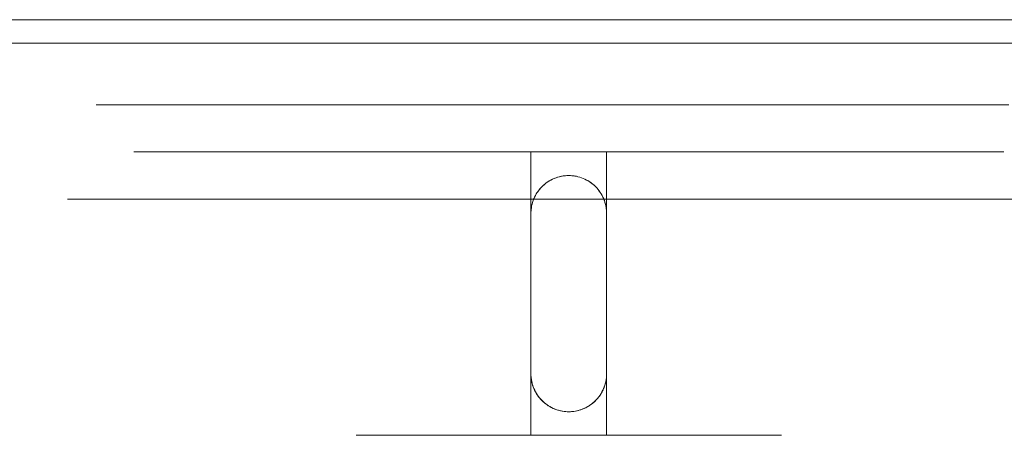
# Model space of a CAD drawing. Header units: millimetres. Extents: x -4395 to 65662, y -65530 to 6847.
# Tile 21 of 256: x 242 to 346, y -58805 to -58761. Entities that reach past the tile are written whole.
import ezdxf

# ---------------------------------------------------------------- set-up
doc = ezdxf.new("R2010")
doc.units = ezdxf.units.MM
doc.layers.add('R33_DET_superior_C05', color=7, linetype='Continuous', lineweight=0)

msp = doc.modelspace()

# ---------------------------------------------------------------- linework, layer by layer
at = {"layer": 'R33_DET_superior_C05'}
for p, q in [((210, -58761), (390, -58761)), ((185, -58763.5), (415, -58763.5)), ((250.14, -58770), (250.016, -58770)), ((250.388, -58770), (250.14, -58770)), ((250.76, -58770), (250.388, -58770)), ((251.254, -58770), (250.76, -58770)), ((251.869, -58770), (251.254, -58770)), ((252.604, -58770), (251.869, -58770)), ((253.456, -58770), (252.604, -58770)), ((254.425, -58770), (253.456, -58770)), ((254.089, -58770), (253.974, -58770)), ((254.317, -58770), (254.089, -58770)), ((254.659, -58770), (254.317, -58770)), ((255.506, -58770), (254.425, -58770)), ((255.114, -58770), (254.659, -58770)), ((255.681, -58770), (255.114, -58770)), ((256.699, -58770), (255.506, -58770)), ((256.357, -58770), (255.681, -58770)), ((257.143, -58770), (256.357, -58770)), ((257.999, -58770), (256.699, -58770)), ((258.034, -58770), (257.143, -58770)), ((259.403, -58770), (257.999, -58770)), ((259.03, -58770), (258.034, -58770)), ((260.128, -58770), (259.03, -58770)), ((260.908, -58770), (259.403, -58770)), ((261.325, -58770), (260.128, -58770)), ((262.511, -58770), (260.908, -58770)), ((262.618, -58770), (261.325, -58770)), ((264.207, -58770), (262.511, -58770)), ((264.004, -58770), (262.618, -58770)), ((265.48, -58770), (264.004, -58770)), ((265.991, -58770), (264.207, -58770)), ((267.041, -58770), (265.48, -58770)), ((267.861, -58770), (265.991, -58770)), ((268.685, -58770), (267.041, -58770)), ((269.81, -58770), (267.861, -58770)), ((270.406, -58770), (268.685, -58770)), ((271.834, -58770), (269.81, -58770)), ((272.201, -58770), (270.406, -58770)), ((273.928, -58770), (271.834, -58770)), ((274.065, -58770), (272.201, -58770)), ((276.087, -58770), (273.928, -58770)), ((275.993, -58770), (274.065, -58770)), ((277.981, -58770), (275.993, -58770)), ((278.306, -58770), (276.087, -58770)), ((280.024, -58770), (277.981, -58770)), ((280.578, -58770), (278.306, -58770)), ((282.116, -58770), (280.024, -58770)), ((282.899, -58770), (280.578, -58770)), ((284.253, -58770), (282.116, -58770)), ((285.262, -58770), (282.899, -58770)), ((286.429, -58770), (284.253, -58770)), ((287.662, -58770), (285.262, -58770)), ((288.639, -58770), (286.429, -58770)), ((290.093, -58770), (287.662, -58770)), ((290.877, -58770), (288.639, -58770)), ((292.548, -58770), (290.093, -58770)), ((293.138, -58770), (290.877, -58770)), ((295.022, -58770), (292.548, -58770)), ((295.416, -58770), (293.138, -58770)), ((297.508, -58770), (295.022, -58770)), ((297.705, -58770), (295.416, -58770)), ((300, -58770), (297.508, -58770)), ((300, -58770), (297.705, -58770)), ((300, -58770), (302.492, -58770)), ((302.295, -58770), (300, -58770)), ((304.584, -58770), (302.295, -58770)), ((302.492, -58770), (304.978, -58770)), ((306.862, -58770), (304.584, -58770)), ((304.978, -58770), (307.452, -58770)), ((309.123, -58770), (306.862, -58770)), ((307.452, -58770), (309.907, -58770)), ((311.361, -58770), (309.123, -58770)), ((309.907, -58770), (312.338, -58770)), ((313.571, -58770), (311.361, -58770)), ((312.338, -58770), (314.738, -58770)), ((315.747, -58770), (313.571, -58770)), ((314.738, -58770), (317.101, -58770)), ((317.884, -58770), (315.747, -58770)), ((317.101, -58770), (319.422, -58770)), ((319.976, -58770), (317.884, -58770)), ((319.422, -58770), (321.694, -58770)), ((322.019, -58770), (319.976, -58770)), ((321.694, -58770), (323.913, -58770)), ((324.007, -58770), (322.019, -58770)), ((323.913, -58770), (326.072, -58770)), ((325.935, -58770), (324.007, -58770)), ((327.799, -58770), (325.935, -58770)), ((326.072, -58770), (328.166, -58770)), ((329.594, -58770), (327.799, -58770)), ((328.166, -58770), (330.19, -58770)), ((331.315, -58770), (329.594, -58770)), ((330.19, -58770), (332.139, -58770)), ((332.959, -58770), (331.315, -58770)), ((332.139, -58770), (334.009, -58770)), ((334.52, -58770), (332.959, -58770)), ((334.009, -58770), (335.793, -58770)), ((335.996, -58770), (334.52, -58770)), ((335.793, -58770), (337.489, -58770)), ((337.382, -58770), (335.996, -58770)), ((338.675, -58770), (337.382, -58770)), ((337.489, -58770), (339.092, -58770)), ((339.872, -58770), (338.675, -58770)), ((339.092, -58770), (340.597, -58770)), ((340.97, -58770), (339.872, -58770)), ((340.597, -58770), (342.001, -58770)), ((341.966, -58770), (340.97, -58770)), ((342.857, -58770), (341.966, -58770)), ((342.001, -58770), (343.301, -58770)), ((343.643, -58770), (342.857, -58770)), ((343.301, -58770), (344.494, -58770)), ((344.319, -58770), (343.643, -58770)), ((344.886, -58770), (344.319, -58770)), ((344.494, -58770), (345.575, -58770)), ((345.341, -58770), (344.886, -58770)), ((345.683, -58770), (345.341, -58770)), ((345.575, -58770), (346.544, -58770)), ((345.911, -58770), (345.683, -58770)), ((346.026, -58770), (345.911, -58770)), ((254.129, -58775), (254.014, -58775)), ((254.357, -58775), (254.129, -58775)), ((254.699, -58775), (254.357, -58775)), ((255.153, -58775), (254.699, -58775)), ((255.719, -58775), (255.153, -58775)), ((256.395, -58775), (255.719, -58775)), ((257.18, -58775), (256.395, -58775)), ((258.071, -58775), (257.18, -58775)), ((259.066, -58775), (258.071, -58775)), ((260.163, -58775), (259.066, -58775)), ((261.359, -58775), (260.163, -58775)), ((262.651, -58775), (261.359, -58775)), ((264.036, -58775), (262.651, -58775)), ((265.51, -58775), (264.036, -58775)), ((267.07, -58775), (265.51, -58775)), ((268.712, -58775), (267.07, -58775)), ((270.432, -58775), (268.712, -58775)), ((272.225, -58775), (270.432, -58775)), ((274.087, -58775), (272.225, -58775)), ((276.014, -58775), (274.087, -58775)), ((278, -58775), (276.014, -58775)), ((277.563, -58775), (277.507, -58775)), ((277.675, -58775), (277.563, -58775)), ((277.842, -58775), (277.675, -58775)), ((278.064, -58775), (277.842, -58775)), ((280.041, -58775), (278, -58775)), ((278.341, -58775), (278.064, -58775)), ((278.672, -58775), (278.341, -58775)), ((279.055, -58775), (278.672, -58775)), ((279.491, -58775), (279.055, -58775)), ((279.978, -58775), (279.491, -58775)), ((280.514, -58775), (279.978, -58775)), ((282.132, -58775), (280.041, -58775)), ((281.099, -58775), (280.514, -58775)), ((281.731, -58775), (281.099, -58775)), ((282.409, -58775), (281.731, -58775)), ((284.267, -58775), (282.132, -58775)), ((283.13, -58775), (282.409, -58775)), ((283.893, -58775), (283.13, -58775)), ((284.696, -58775), (283.893, -58775)), ((286.441, -58775), (284.267, -58775)), ((285.537, -58775), (284.696, -58775)), ((286.414, -58775), (285.537, -58775)), ((287.325, -58775), (286.414, -58775)), ((288.649, -58775), (286.441, -58775)), ((288.268, -58775), (287.325, -58775)), ((287.516, -58775), (287.5, -58775)), ((287.563, -58775), (287.516, -58775)), ((287.641, -58775), (287.563, -58775)), ((287.638, -58775), (287.745, -58775)), ((287.75, -58775), (287.641, -58775)), ((287.745, -58775), (287.883, -58775)), ((287.889, -58775), (287.75, -58775)), ((287.883, -58775), (288.051, -58775)), ((288.058, -58775), (287.889, -58775)), ((288.051, -58775), (288.249, -58775)), ((288.257, -58775), (288.058, -58775)), ((288.249, -58775), (288.476, -58775)), ((288.485, -58775), (288.257, -58775)), ((289.239, -58775), (288.268, -58775)), ((288.476, -58775), (288.732, -58775)), ((288.741, -58775), (288.485, -58775)), ((290.885, -58775), (288.649, -58775)), ((288.732, -58775), (289.015, -58775)), ((289.026, -58775), (288.741, -58775)), ((289.015, -58775), (289.326, -58775)), ((289.338, -58775), (289.026, -58775)), ((290.238, -58775), (289.239, -58775)), ((289.326, -58775), (289.663, -58775)), ((289.676, -58775), (289.338, -58775)), ((289.663, -58775), (290.026, -58775)), ((290.04, -58775), (289.676, -58775)), ((290.026, -58775), (290.414, -58775)), ((290.428, -58775), (290.04, -58775)), ((291.26, -58775), (290.238, -58775)), ((290.414, -58775), (290.826, -58775)), ((290.841, -58775), (290.428, -58775)), ((290.826, -58775), (291.26, -58775)), ((291.276, -58775), (290.841, -58775)), ((293.144, -58775), (290.885, -58775)), ((292.305, -58775), (291.26, -58775)), ((291.26, -58775), (291.716, -58775)), ((291.733, -58775), (291.276, -58775)), ((291.716, -58775), (292.193, -58775)), ((292.21, -58775), (291.733, -58775)), ((292.193, -58775), (292.689, -58775)), ((292.707, -58775), (292.21, -58775)), ((293.368, -58775), (292.305, -58775)), ((292.689, -58775), (293.203, -58775)), ((293.222, -58775), (292.707, -58775)), ((295.42, -58775), (293.144, -58775)), ((293.203, -58775), (293.734, -58775)), ((293.753, -58775), (293.222, -58775)), ((294.448, -58775), (293.368, -58775)), ((293.734, -58775), (294.281, -58775)), ((294.3, -58775), (293.753, -58775)), ((294.281, -58775), (294.841, -58775)), ((294.862, -58775), (294.3, -58775)), ((295.542, -58775), (294.448, -58775)), ((294.841, -58775), (295.415, -58775)), ((295.436, -58775), (294.862, -58775)), ((295.415, -58775), (296, -58775)), ((297.707, -58775), (295.42, -58775)), ((296.021, -58775), (295.436, -58775)), ((296.647, -58775), (295.542, -58775)), ((304, -58775), (296, -58775)), ((296, -58775), (296, -58805)), ((296.616, -58775), (296.021, -58775)), ((297.22, -58775), (296.616, -58775)), ((297.76, -58775), (296.647, -58775)), ((297.831, -58775), (297.22, -58775)), ((300, -58775), (297.707, -58775)), ((298.878, -58775), (297.76, -58775)), ((298.447, -58775), (297.831, -58775)), ((299.066, -58775), (298.447, -58775)), ((300, -58775), (298.878, -58775)), ((299.689, -58775), (299.066, -58775)), ((300.311, -58775), (299.689, -58775)), ((300, -58775), (302.293, -58775)), ((301.122, -58775), (300, -58775)), ((300.934, -58775), (300.311, -58775)), ((301.553, -58775), (300.934, -58775)), ((302.24, -58775), (301.122, -58775)), ((302.169, -58775), (301.553, -58775)), ((302.78, -58775), (302.169, -58775)), ((303.353, -58775), (302.24, -58775)), ((302.293, -58775), (304.58, -58775)), ((303.384, -58775), (302.78, -58775)), ((304.458, -58775), (303.353, -58775)), ((303.979, -58775), (303.384, -58775)), ((304.564, -58775), (303.979, -58775)), ((304, -58775), (304.585, -58775)), ((304, -58775), (304, -58805)), ((305.552, -58775), (304.458, -58775)), ((305.138, -58775), (304.564, -58775)), ((304.58, -58775), (306.856, -58775)), ((304.585, -58775), (305.159, -58775)), ((305.7, -58775), (305.138, -58775)), ((305.159, -58775), (305.719, -58775)), ((306.632, -58775), (305.552, -58775)), ((306.247, -58775), (305.7, -58775)), ((305.719, -58775), (306.266, -58775)), ((306.778, -58775), (306.247, -58775)), ((306.266, -58775), (306.797, -58775)), ((307.695, -58775), (306.632, -58775)), ((307.293, -58775), (306.778, -58775)), ((306.797, -58775), (307.311, -58775)), ((306.856, -58775), (309.115, -58775)), ((307.79, -58775), (307.293, -58775)), ((307.311, -58775), (307.807, -58775)), ((308.74, -58775), (307.695, -58775)), ((308.267, -58775), (307.79, -58775)), ((307.807, -58775), (308.284, -58775)), ((308.724, -58775), (308.267, -58775)), ((308.284, -58775), (308.74, -58775)), ((309.159, -58775), (308.724, -58775)), ((309.762, -58775), (308.74, -58775)), ((308.74, -58775), (309.174, -58775)), ((309.115, -58775), (311.351, -58775)), ((309.572, -58775), (309.159, -58775)), ((309.174, -58775), (309.586, -58775)), ((309.96, -58775), (309.572, -58775)), ((309.586, -58775), (309.974, -58775)), ((310.761, -58775), (309.762, -58775)), ((310.324, -58775), (309.96, -58775)), ((309.974, -58775), (310.337, -58775)), ((310.662, -58775), (310.324, -58775)), ((310.337, -58775), (310.674, -58775)), ((310.974, -58775), (310.662, -58775)), ((310.674, -58775), (310.985, -58775)), ((311.732, -58775), (310.761, -58775)), ((311.259, -58775), (310.974, -58775)), ((310.985, -58775), (311.268, -58775)), ((311.515, -58775), (311.259, -58775)), ((311.268, -58775), (311.524, -58775)), ((311.351, -58775), (313.559, -58775)), ((311.743, -58775), (311.515, -58775)), ((311.524, -58775), (311.751, -58775)), ((312.675, -58775), (311.732, -58775)), ((311.942, -58775), (311.743, -58775)), ((311.751, -58775), (311.949, -58775)), ((312.111, -58775), (311.942, -58775)), ((311.949, -58775), (312.117, -58775)), ((312.25, -58775), (312.111, -58775)), ((312.359, -58775), (312.25, -58775)), ((312.437, -58775), (312.359, -58775)), ((312.362, -58775), (312.439, -58775)), ((312.484, -58775), (312.437, -58775)), ((312.439, -58775), (312.485, -58775)), ((312.5, -58775), (312.484, -58775)), ((313.586, -58775), (312.675, -58775)), ((313.559, -58775), (315.733, -58775)), ((314.463, -58775), (313.586, -58775)), ((315.304, -58775), (314.463, -58775)), ((316.107, -58775), (315.304, -58775)), ((315.733, -58775), (317.868, -58775)), ((316.87, -58775), (316.107, -58775)), ((317.591, -58775), (316.87, -58775)), ((318.269, -58775), (317.591, -58775)), ((317.868, -58775), (319.959, -58775)), ((318.901, -58775), (318.269, -58775)), ((319.486, -58775), (318.901, -58775)), ((320.022, -58775), (319.486, -58775)), ((319.959, -58775), (322, -58775)), ((320.509, -58775), (320.022, -58775)), ((320.945, -58775), (320.509, -58775)), ((321.328, -58775), (320.945, -58775)), ((321.659, -58775), (321.328, -58775)), ((321.936, -58775), (321.659, -58775)), ((322.158, -58775), (321.936, -58775)), ((322, -58775), (323.986, -58775)), ((322.325, -58775), (322.158, -58775)), ((322.437, -58775), (322.325, -58775)), ((322.493, -58775), (322.437, -58775)), ((323.986, -58775), (325.913, -58775)), ((325.913, -58775), (327.775, -58775)), ((327.775, -58775), (329.568, -58775)), ((329.568, -58775), (331.288, -58775)), ((331.288, -58775), (332.93, -58775)), ((332.93, -58775), (334.49, -58775)), ((334.49, -58775), (335.964, -58775)), ((335.964, -58775), (337.349, -58775)), ((337.349, -58775), (338.641, -58775)), ((338.641, -58775), (339.837, -58775)), ((339.837, -58775), (340.934, -58775)), ((340.934, -58775), (341.929, -58775)), ((341.929, -58775), (342.82, -58775)), ((342.82, -58775), (343.605, -58775)), ((343.605, -58775), (344.281, -58775)), ((344.281, -58775), (344.847, -58775)), ((344.847, -58775), (345.301, -58775)), ((345.301, -58775), (345.643, -58775)), ((345.643, -58775), (345.871, -58775)), ((345.871, -58775), (345.986, -58775)), ((299.31, -58777.56), (299.144, -58777.593)), ((299.413, -58777.543), (299.22, -58777.577)), ((299.479, -58777.534), (299.31, -58777.56)), ((299.608, -58777.519), (299.413, -58777.543)), ((299.65, -58777.515), (299.479, -58777.534)), ((299.804, -58777.505), (299.608, -58777.519)), ((299.824, -58777.504), (299.65, -58777.515)), ((300, -58777.5), (299.804, -58777.505)), ((300, -58777.5), (299.824, -58777.504)), ((300, -58777.5), (300.085, -58777.501)), ((300, -58777.5), (300.196, -58777.505)), ((300.17, -58777.504), (300.085, -58777.501)), ((300.332, -58777.514), (300.17, -58777.504)), ((300.392, -58777.519), (300.196, -58777.505)), ((300.492, -58777.53), (300.332, -58777.514)), ((300.587, -58777.543), (300.392, -58777.519)), ((300.65, -58777.553), (300.492, -58777.53)), ((300.78, -58777.577), (300.587, -58777.543)), ((300.806, -58777.582), (300.65, -58777.553)), ((297.243, -58778.602), (297.143, -58778.7)), ((297.314, -58778.536), (297.172, -58778.672)), ((297.348, -58778.506), (297.243, -58778.602)), ((297.462, -58778.408), (297.314, -58778.536)), ((297.457, -58778.412), (297.348, -58778.506)), ((297.573, -58778.321), (297.457, -58778.412)), ((297.617, -58778.287), (297.462, -58778.408)), ((297.693, -58778.232), (297.573, -58778.321)), ((297.778, -58778.174), (297.617, -58778.287)), ((297.818, -58778.148), (297.693, -58778.232)), ((297.944, -58778.069), (297.778, -58778.174)), ((297.948, -58778.066), (297.818, -58778.148)), ((298.114, -58777.972), (297.944, -58778.069)), ((298.083, -58777.989), (297.948, -58778.066)), ((298.222, -58777.917), (298.083, -58777.989)), ((298.29, -58777.884), (298.114, -58777.972)), ((298.366, -58777.849), (298.222, -58777.917)), ((298.469, -58777.804), (298.29, -58777.884)), ((298.514, -58777.786), (298.366, -58777.849)), ((298.652, -58777.734), (298.469, -58777.804)), ((298.666, -58777.729), (298.514, -58777.786)), ((298.839, -58777.672), (298.652, -58777.734)), ((298.822, -58777.678), (298.666, -58777.729)), ((298.981, -58777.632), (298.822, -58777.678)), ((299.028, -58777.62), (298.839, -58777.672)), ((299.144, -58777.593), (298.981, -58777.632)), ((299.22, -58777.577), (299.028, -58777.62)), ((300.972, -58777.62), (300.78, -58777.577)), ((300.976, -58777.621), (300.806, -58777.582)), ((301.161, -58777.672), (300.976, -58777.621)), ((301.341, -58777.732), (301.161, -58777.672)), ((301.348, -58777.734), (301.161, -58777.672)), ((301.516, -58777.799), (301.341, -58777.732)), ((301.531, -58777.804), (301.348, -58777.734)), ((301.686, -58777.873), (301.516, -58777.799)), ((301.71, -58777.884), (301.531, -58777.804)), ((301.85, -58777.953), (301.686, -58777.873)), ((301.886, -58777.972), (301.71, -58777.884)), ((302.007, -58778.04), (301.85, -58777.953)), ((302.056, -58778.069), (301.886, -58777.972)), ((302.158, -58778.132), (302.007, -58778.04)), ((302.222, -58778.174), (302.056, -58778.069)), ((302.303, -58778.229), (302.158, -58778.132)), ((302.383, -58778.287), (302.222, -58778.174)), ((302.441, -58778.331), (302.303, -58778.229)), ((302.538, -58778.408), (302.383, -58778.287)), ((302.571, -58778.436), (302.441, -58778.331)), ((302.686, -58778.536), (302.538, -58778.408)), ((302.708, -58778.556), (302.571, -58778.436)), ((302.828, -58778.672), (302.686, -58778.536)), ((302.852, -58778.695), (302.708, -58778.556)), ((296.472, -58779.614), (296.384, -58779.79)), ((296.505, -58779.555), (296.444, -58779.669)), ((296.569, -58779.444), (296.472, -58779.614)), ((296.57, -58779.442), (296.505, -58779.555)), ((296.674, -58779.278), (296.569, -58779.444)), ((296.639, -58779.331), (296.57, -58779.442)), ((296.713, -58779.221), (296.639, -58779.331)), ((296.787, -58779.117), (296.674, -58779.278)), ((296.79, -58779.113), (296.713, -58779.221)), ((296.908, -58778.962), (296.787, -58779.117)), ((296.872, -58779.007), (296.79, -58779.113)), ((296.958, -58778.903), (296.872, -58779.007)), ((297.036, -58778.814), (296.908, -58778.962)), ((297.049, -58778.8), (296.958, -58778.903)), ((297.172, -58778.672), (297.036, -58778.814)), ((297.143, -58778.7), (297.049, -58778.8)), ((302.964, -58778.814), (302.828, -58778.672)), ((302.986, -58778.839), (302.852, -58778.695)), ((303.092, -58778.962), (302.964, -58778.814)), ((303.112, -58778.986), (302.986, -58778.839)), ((303.213, -58779.117), (303.092, -58778.962)), ((303.228, -58779.138), (303.112, -58778.986)), ((303.326, -58779.278), (303.213, -58779.117)), ((303.336, -58779.293), (303.228, -58779.138)), ((303.431, -58779.444), (303.326, -58779.278)), ((303.436, -58779.452), (303.336, -58779.293)), ((303.528, -58779.614), (303.431, -58779.444)), ((303.527, -58779.613), (303.436, -58779.452)), ((303.61, -58779.777), (303.527, -58779.613)), ((303.616, -58779.79), (303.528, -58779.614)), ((247.016, -58780), (247.148, -58780)), ((247.148, -58780), (247.411, -58780)), ((247.411, -58780), (247.805, -58780)), ((247.805, -58780), (248.329, -58780)), ((248.329, -58780), (248.981, -58780)), ((248.981, -58780), (249.76, -58780)), ((249.76, -58780), (250.664, -58780)), ((250.14, -58780), (250.016, -58780)), ((250.388, -58780), (250.14, -58780)), ((250.76, -58780), (250.388, -58780)), ((250.664, -58780), (251.69, -58780)), ((251.254, -58780), (250.76, -58780)), ((251.869, -58780), (251.254, -58780)), ((251.69, -58780), (252.837, -58780)), ((252.604, -58780), (251.869, -58780)), ((253.456, -58780), (252.604, -58780)), ((252.837, -58780), (254.101, -58780)), ((254.425, -58780), (253.456, -58780)), ((254.129, -58780), (254.014, -58780)), ((254.101, -58780), (255.479, -58780)), ((254.357, -58780), (254.129, -58780)), ((254.699, -58780), (254.357, -58780)), ((255.506, -58780), (254.425, -58780)), ((255.153, -58780), (254.699, -58780)), ((255.719, -58780), (255.153, -58780)), ((255.479, -58780), (256.967, -58780)), ((256.699, -58780), (255.506, -58780)), ((256.395, -58780), (255.719, -58780)), ((257.18, -58780), (256.395, -58780)), ((257.999, -58780), (256.699, -58780)), ((256.967, -58780), (258.563, -58780)), ((258.071, -58780), (257.18, -58780)), ((259.403, -58780), (257.999, -58780)), ((259.066, -58780), (258.071, -58780)), ((258.563, -58780), (260.262, -58780)), ((260.163, -58780), (259.066, -58780)), ((260.908, -58780), (259.403, -58780)), ((261.359, -58780), (260.163, -58780)), ((260.262, -58780), (262.059, -58780)), ((262.511, -58780), (260.908, -58780)), ((262.651, -58780), (261.359, -58780)), ((262.059, -58780), (263.951, -58780)), ((264.207, -58780), (262.511, -58780)), ((264.036, -58780), (262.651, -58780)), ((263.951, -58780), (265.932, -58780)), ((265.51, -58780), (264.036, -58780)), ((265.991, -58780), (264.207, -58780)), ((267.07, -58780), (265.51, -58780)), ((265.932, -58780), (267.998, -58780)), ((267.861, -58780), (265.991, -58780)), ((268.712, -58780), (267.07, -58780)), ((269.81, -58780), (267.861, -58780)), ((267.998, -58780), (270.144, -58780)), ((270.432, -58780), (268.712, -58780)), ((271.834, -58780), (269.81, -58780)), ((270.144, -58780), (272.364, -58780)), ((272.225, -58780), (270.432, -58780)), ((273.928, -58780), (271.834, -58780)), ((274.087, -58780), (272.225, -58780)), ((272.364, -58780), (274.653, -58780)), ((276.087, -58780), (273.928, -58780)), ((276.014, -58780), (274.087, -58780)), ((274.653, -58780), (277.004, -58780)), ((278, -58780), (276.014, -58780)), ((278.306, -58780), (276.087, -58780)), ((277.004, -58780), (279.413, -58780)), ((277.563, -58780), (277.507, -58780)), ((277.675, -58780), (277.563, -58780)), ((277.842, -58780), (277.675, -58780)), ((278.064, -58780), (277.842, -58780)), ((280.041, -58780), (278, -58780)), ((278.341, -58780), (278.064, -58780)), ((280.578, -58780), (278.306, -58780)), ((278.672, -58780), (278.341, -58780)), ((279.055, -58780), (278.672, -58780)), ((279.491, -58780), (279.055, -58780)), ((279.413, -58780), (281.873, -58780)), ((279.978, -58780), (279.491, -58780)), ((280.514, -58780), (279.978, -58780)), ((282.132, -58780), (280.041, -58780)), ((281.099, -58780), (280.514, -58780)), ((282.899, -58780), (280.578, -58780)), ((281.731, -58780), (281.099, -58780)), ((282.409, -58780), (281.731, -58780)), ((281.873, -58780), (284.378, -58780)), ((284.267, -58780), (282.132, -58780)), ((283.13, -58780), (282.409, -58780)), ((285.262, -58780), (282.899, -58780)), ((283.893, -58780), (283.13, -58780)), ((284.696, -58780), (283.893, -58780)), ((286.441, -58780), (284.267, -58780)), ((284.378, -58780), (286.922, -58780)), ((285.537, -58780), (284.696, -58780)), ((287.662, -58780), (285.262, -58780)), ((286.414, -58780), (285.537, -58780)), ((287.325, -58780), (286.414, -58780)), ((288.649, -58780), (286.441, -58780)), ((286.922, -58780), (289.498, -58780)), ((288.268, -58780), (287.325, -58780)), ((290.093, -58780), (287.662, -58780)), ((289.239, -58780), (288.268, -58780)), ((290.885, -58780), (288.649, -58780)), ((290.238, -58780), (289.239, -58780)), ((289.498, -58780), (292.101, -58780)), ((292.548, -58780), (290.093, -58780)), ((291.26, -58780), (290.238, -58780)), ((293.144, -58780), (290.885, -58780)), ((292.305, -58780), (291.26, -58780)), ((292.101, -58780), (294.723, -58780)), ((293.368, -58780), (292.305, -58780)), ((295.022, -58780), (292.548, -58780)), ((295.42, -58780), (293.144, -58780)), ((294.448, -58780), (293.368, -58780)), ((295.542, -58780), (294.448, -58780)), ((294.723, -58780), (297.358, -58780)), ((297.508, -58780), (295.022, -58780)), ((297.707, -58780), (295.42, -58780)), ((296.647, -58780), (295.542, -58780)), ((296.099, -58780.616), (296.073, -58780.738)), ((296.12, -58780.528), (296.077, -58780.72)), ((296.128, -58780.495), (296.099, -58780.616)), ((296.172, -58780.339), (296.12, -58780.528)), ((296.162, -58780.375), (296.128, -58780.495)), ((296.199, -58780.255), (296.162, -58780.375)), ((296.234, -58780.152), (296.172, -58780.339)), ((296.24, -58780.136), (296.199, -58780.255)), ((296.304, -58779.969), (296.234, -58780.152)), ((296.285, -58780.018), (296.24, -58780.136)), ((296.334, -58779.9), (296.285, -58780.018)), ((296.384, -58779.79), (296.304, -58779.969)), ((296.387, -58779.784), (296.334, -58779.9)), ((296.444, -58779.669), (296.387, -58779.784)), ((297.76, -58780), (296.647, -58780)), ((300, -58780), (297.358, -58780)), ((300, -58780), (297.508, -58780)), ((300, -58780), (297.707, -58780)), ((298.878, -58780), (297.76, -58780)), ((300, -58780), (298.878, -58780)), ((300, -58780), (302.293, -58780)), ((301.122, -58780), (300, -58780)), ((300, -58780), (2800, -58780)), ((302.24, -58780), (301.122, -58780)), ((303.353, -58780), (302.24, -58780)), ((302.293, -58780), (304.58, -58780)), ((304.458, -58780), (303.353, -58780)), ((303.685, -58779.943), (303.61, -58779.777)), ((303.696, -58779.969), (303.616, -58779.79)), ((303.751, -58780.111), (303.685, -58779.943)), ((303.766, -58780.152), (303.696, -58779.969)), ((303.81, -58780.281), (303.751, -58780.111)), ((303.828, -58780.339), (303.766, -58780.152)), ((303.86, -58780.452), (303.81, -58780.281)), ((303.88, -58780.528), (303.828, -58780.339)), ((303.903, -58780.625), (303.86, -58780.452)), ((303.923, -58780.72), (303.88, -58780.528)), ((303.938, -58780.798), (303.903, -58780.625)), ((305.552, -58780), (304.458, -58780)), ((304.58, -58780), (306.856, -58780)), ((306.632, -58780), (305.552, -58780)), ((307.695, -58780), (306.632, -58780)), ((306.856, -58780), (309.115, -58780)), ((308.74, -58780), (307.695, -58780)), ((309.762, -58780), (308.74, -58780)), ((309.115, -58780), (311.351, -58780)), ((310.761, -58780), (309.762, -58780)), ((311.732, -58780), (310.761, -58780)), ((311.351, -58780), (313.559, -58780)), ((312.675, -58780), (311.732, -58780)), ((313.586, -58780), (312.675, -58780)), ((313.559, -58780), (315.733, -58780)), ((314.463, -58780), (313.586, -58780)), ((315.304, -58780), (314.463, -58780)), ((316.107, -58780), (315.304, -58780)), ((315.733, -58780), (317.868, -58780)), ((316.87, -58780), (316.107, -58780)), ((317.591, -58780), (316.87, -58780)), ((318.269, -58780), (317.591, -58780)), ((317.868, -58780), (319.959, -58780)), ((318.901, -58780), (318.269, -58780)), ((319.486, -58780), (318.901, -58780)), ((320.022, -58780), (319.486, -58780)), ((319.959, -58780), (322, -58780)), ((320.509, -58780), (320.022, -58780)), ((320.945, -58780), (320.509, -58780)), ((321.328, -58780), (320.945, -58780)), ((321.659, -58780), (321.328, -58780)), ((321.936, -58780), (321.659, -58780)), ((322.158, -58780), (321.936, -58780)), ((322, -58780), (323.986, -58780)), ((322.325, -58780), (322.158, -58780)), ((322.437, -58780), (322.325, -58780)), ((322.493, -58780), (322.437, -58780)), ((323.986, -58780), (325.913, -58780)), ((325.913, -58780), (327.775, -58780)), ((327.775, -58780), (329.568, -58780)), ((329.568, -58780), (331.288, -58780)), ((331.288, -58780), (332.93, -58780)), ((332.93, -58780), (334.49, -58780)), ((334.49, -58780), (335.964, -58780)), ((335.964, -58780), (337.349, -58780)), ((337.349, -58780), (338.641, -58780)), ((338.641, -58780), (339.837, -58780)), ((339.837, -58780), (340.934, -58780)), ((340.934, -58780), (341.929, -58780)), ((341.929, -58780), (342.82, -58780)), ((342.82, -58780), (343.605, -58780)), ((343.605, -58780), (344.281, -58780)), ((344.281, -58780), (344.847, -58780)), ((344.847, -58780), (345.301, -58780)), ((345.301, -58780), (345.643, -58780)), ((345.643, -58780), (345.871, -58780)), ((345.871, -58780), (345.986, -58780)), ((296.005, -58781.304), (296, -58781.5)), ((296.001, -58781.426), (296, -58781.5)), ((296, -58781.5), (296, -58798.5)), ((296.003, -58781.352), (296.001, -58781.426)), ((296.009, -58781.228), (296.003, -58781.352)), ((296.019, -58781.108), (296.005, -58781.304)), ((296.02, -58781.105), (296.009, -58781.228)), ((296.043, -58780.913), (296.019, -58781.108)), ((296.034, -58780.982), (296.02, -58781.105)), ((296.052, -58780.86), (296.034, -58780.982)), ((296.077, -58780.72), (296.043, -58780.913)), ((296.073, -58780.738), (296.052, -58780.86)), ((303.957, -58780.913), (303.923, -58780.72)), ((303.965, -58780.973), (303.938, -58780.798)), ((303.981, -58781.108), (303.957, -58780.913)), ((303.984, -58781.148), (303.965, -58780.973)), ((303.995, -58781.304), (303.981, -58781.108)), ((303.996, -58781.324), (303.984, -58781.148)), ((304, -58781.5), (303.995, -58781.304)), ((304, -58781.5), (303.996, -58781.324)), ((304, -58781.5), (304, -58798.5)), ((296, -58798.5), (296.004, -58798.676)), ((296, -58798.5), (296.005, -58798.699)), ((296.004, -58798.676), (296.016, -58798.852)), ((296.005, -58798.699), (296.02, -58798.898)), ((296.016, -58798.852), (296.035, -58799.028)), ((296.02, -58798.898), (296.045, -58799.096)), ((296.035, -58799.028), (296.062, -58799.202)), ((296.045, -58799.096), (296.079, -58799.293)), ((296.062, -58799.202), (296.097, -58799.376)), ((296.079, -58799.293), (296.124, -58799.487)), ((296.097, -58799.376), (296.14, -58799.549)), ((303.876, -58799.487), (303.921, -58799.293)), ((303.888, -58799.44), (303.916, -58799.316)), ((303.916, -58799.316), (303.94, -58799.192)), ((303.921, -58799.293), (303.955, -58799.096)), ((303.94, -58799.192), (303.96, -58799.067)), ((303.955, -58799.096), (303.98, -58798.898)), ((303.96, -58799.067), (303.976, -58798.941)), ((303.976, -58798.941), (303.988, -58798.816)), ((303.98, -58798.898), (303.995, -58798.699)), ((303.988, -58798.816), (303.995, -58798.69)), ((303.995, -58798.699), (304, -58798.5)), ((303.995, -58798.69), (303.999, -58798.595)), ((304, -58798.5), (303.999, -58798.595)), ((296.124, -58799.487), (296.178, -58799.679)), ((296.14, -58799.549), (296.191, -58799.721)), ((296.178, -58799.679), (296.241, -58799.868)), ((296.191, -58799.721), (296.25, -58799.891)), ((296.241, -58799.868), (296.314, -58800.054)), ((296.25, -58799.891), (296.316, -58800.059)), ((296.314, -58800.054), (296.396, -58800.236)), ((296.316, -58800.059), (296.391, -58800.225)), ((296.391, -58800.225), (296.474, -58800.389)), ((296.396, -58800.236), (296.487, -58800.413)), ((296.474, -58800.389), (296.566, -58800.55)), ((296.487, -58800.413), (296.587, -58800.586)), ((303.413, -58800.586), (303.513, -58800.413)), ((303.453, -58800.519), (303.518, -58800.403)), ((303.513, -58800.413), (303.604, -58800.236)), ((303.518, -58800.403), (303.579, -58800.286)), ((303.579, -58800.286), (303.636, -58800.168)), ((303.604, -58800.236), (303.686, -58800.054)), ((303.636, -58800.168), (303.688, -58800.049)), ((303.686, -58800.054), (303.759, -58799.868)), ((303.688, -58800.049), (303.736, -58799.929)), ((303.736, -58799.929), (303.78, -58799.808)), ((303.759, -58799.868), (303.822, -58799.679)), ((303.78, -58799.808), (303.82, -58799.686)), ((303.82, -58799.686), (303.856, -58799.563)), ((303.822, -58799.679), (303.876, -58799.487)), ((303.856, -58799.563), (303.888, -58799.44)), ((296.566, -58800.55), (296.665, -58800.709)), ((296.587, -58800.586), (296.695, -58800.753)), ((296.665, -58800.709), (296.773, -58800.864)), ((296.695, -58800.753), (296.811, -58800.915)), ((296.773, -58800.864), (296.89, -58801.016)), ((296.811, -58800.915), (296.936, -58801.071)), ((296.89, -58801.016), (297.016, -58801.164)), ((296.936, -58801.071), (297.068, -58801.221)), ((297.016, -58801.164), (297.151, -58801.308)), ((297.068, -58801.221), (297.207, -58801.363)), ((297.151, -58801.308), (297.295, -58801.447)), ((297.207, -58801.363), (297.353, -58801.499)), ((297.295, -58801.447), (297.433, -58801.568)), ((297.353, -58801.499), (297.506, -58801.627)), ((302.494, -58801.627), (302.647, -58801.499)), ((302.561, -58801.573), (302.671, -58801.478)), ((302.647, -58801.499), (302.793, -58801.363)), ((302.671, -58801.478), (302.776, -58801.38)), ((302.776, -58801.38), (302.877, -58801.279)), ((302.793, -58801.363), (302.932, -58801.221)), ((302.877, -58801.279), (302.972, -58801.177)), ((302.932, -58801.221), (303.064, -58801.071)), ((302.972, -58801.177), (303.064, -58801.072)), ((303.064, -58801.071), (303.189, -58800.915)), ((303.064, -58801.072), (303.15, -58800.965)), ((303.15, -58800.965), (303.233, -58800.856)), ((303.189, -58800.915), (303.305, -58800.753)), ((303.233, -58800.856), (303.311, -58800.745)), ((303.305, -58800.753), (303.413, -58800.586)), ((303.311, -58800.745), (303.384, -58800.633)), ((303.384, -58800.633), (303.453, -58800.519)), ((297.433, -58801.568), (297.563, -58801.672)), ((297.506, -58801.627), (297.665, -58801.748)), ((297.563, -58801.672), (297.7, -58801.773)), ((297.665, -58801.748), (297.83, -58801.86)), ((297.7, -58801.773), (297.843, -58801.868)), ((297.83, -58801.86), (298, -58801.964)), ((297.843, -58801.868), (297.992, -58801.959)), ((297.992, -58801.959), (298.147, -58802.045)), ((298, -58801.964), (298.175, -58802.059)), ((298.147, -58802.045), (298.308, -58802.125)), ((298.175, -58802.059), (298.355, -58802.146)), ((298.308, -58802.125), (298.476, -58802.198)), ((298.355, -58802.146), (298.539, -58802.223)), ((298.476, -58802.198), (298.649, -58802.265)), ((298.539, -58802.223), (298.726, -58802.292)), ((298.649, -58802.265), (298.828, -58802.325)), ((298.726, -58802.292), (298.917, -58802.35)), ((298.828, -58802.325), (299.013, -58802.376)), ((298.917, -58802.35), (299.11, -58802.4)), ((299.013, -58802.376), (299.183, -58802.416)), ((299.11, -58802.4), (299.305, -58802.439)), ((299.183, -58802.416), (299.339, -58802.445)), ((299.305, -58802.439), (299.503, -58802.469)), ((299.339, -58802.445), (299.497, -58802.468)), ((299.497, -58802.468), (299.657, -58802.485)), ((299.503, -58802.469), (299.701, -58802.489)), ((299.657, -58802.485), (299.818, -58802.496)), ((299.701, -58802.489), (299.9, -58802.499)), ((299.818, -58802.496), (299.909, -58802.499)), ((299.9, -58802.499), (300.1, -58802.499)), ((300, -58802.5), (299.909, -58802.499)), ((300, -58802.5), (300.176, -58802.496)), ((300.1, -58802.499), (300.299, -58802.489)), ((300.176, -58802.496), (300.351, -58802.485)), ((300.299, -58802.489), (300.497, -58802.469)), ((300.351, -58802.485), (300.525, -58802.465)), ((300.497, -58802.469), (300.695, -58802.439)), ((300.525, -58802.465), (300.696, -58802.439)), ((300.695, -58802.439), (300.89, -58802.4)), ((300.696, -58802.439), (300.865, -58802.405)), ((300.865, -58802.405), (301.03, -58802.365)), ((300.89, -58802.4), (301.083, -58802.35)), ((301.03, -58802.365), (301.193, -58802.318)), ((301.083, -58802.35), (301.274, -58802.292)), ((301.193, -58802.318), (301.351, -58802.265)), ((301.274, -58802.292), (301.461, -58802.223)), ((301.351, -58802.265), (301.505, -58802.206)), ((301.461, -58802.223), (301.645, -58802.146)), ((301.505, -58802.206), (301.655, -58802.142)), ((301.645, -58802.146), (301.825, -58802.059)), ((301.655, -58802.142), (301.799, -58802.072)), ((301.799, -58802.072), (301.939, -58801.999)), ((301.825, -58802.059), (302, -58801.964)), ((301.939, -58801.999), (302.073, -58801.921)), ((302, -58801.964), (302.17, -58801.86)), ((302.073, -58801.921), (302.202, -58801.839)), ((302.17, -58801.86), (302.335, -58801.748)), ((302.202, -58801.839), (302.327, -58801.754)), ((302.327, -58801.754), (302.446, -58801.665)), ((302.335, -58801.748), (302.494, -58801.627)), ((302.446, -58801.665), (302.561, -58801.573)), ((277.563, -58805), (277.507, -58805)), ((277.675, -58805), (277.563, -58805)), ((277.842, -58805), (277.675, -58805)), ((278.064, -58805), (277.842, -58805)), ((278.341, -58805), (278.064, -58805)), ((278.672, -58805), (278.341, -58805)), ((279.055, -58805), (278.672, -58805)), ((279.491, -58805), (279.055, -58805)), ((279.978, -58805), (279.491, -58805)), ((280.514, -58805), (279.978, -58805)), ((281.099, -58805), (280.514, -58805)), ((281.731, -58805), (281.099, -58805)), ((282.409, -58805), (281.731, -58805)), ((283.13, -58805), (282.409, -58805)), ((283.893, -58805), (283.13, -58805)), ((284.696, -58805), (283.893, -58805)), ((285.537, -58805), (284.696, -58805)), ((286.414, -58805), (285.537, -58805)), ((287.325, -58805), (286.414, -58805)), ((288.268, -58805), (287.325, -58805)), ((287.516, -58805), (287.5, -58805)), ((287.563, -58805), (287.516, -58805)), ((287.641, -58805), (287.563, -58805)), ((287.638, -58805), (287.745, -58805)), ((287.75, -58805), (287.641, -58805)), ((287.745, -58805), (287.883, -58805)), ((287.889, -58805), (287.75, -58805)), ((287.883, -58805), (288.051, -58805)), ((288.058, -58805), (287.889, -58805)), ((288.051, -58805), (288.249, -58805)), ((288.257, -58805), (288.058, -58805)), ((288.249, -58805), (288.476, -58805)), ((288.485, -58805), (288.257, -58805)), ((289.239, -58805), (288.268, -58805)), ((288.476, -58805), (288.732, -58805)), ((288.741, -58805), (288.485, -58805)), ((288.732, -58805), (289.015, -58805)), ((289.026, -58805), (288.741, -58805)), ((289.015, -58805), (289.326, -58805)), ((289.338, -58805), (289.026, -58805)), ((290.238, -58805), (289.239, -58805)), ((289.326, -58805), (289.663, -58805)), ((289.676, -58805), (289.338, -58805)), ((289.663, -58805), (290.026, -58805)), ((290.04, -58805), (289.676, -58805)), ((290.026, -58805), (290.414, -58805)), ((290.428, -58805), (290.04, -58805)), ((291.26, -58805), (290.238, -58805)), ((290.414, -58805), (290.826, -58805)), ((290.841, -58805), (290.428, -58805)), ((290.826, -58805), (291.26, -58805)), ((291.276, -58805), (290.841, -58805)), ((292.305, -58805), (291.26, -58805)), ((291.26, -58805), (291.716, -58805)), ((291.733, -58805), (291.276, -58805)), ((291.716, -58805), (292.193, -58805)), ((292.21, -58805), (291.733, -58805)), ((292.193, -58805), (292.689, -58805)), ((292.707, -58805), (292.21, -58805)), ((293.368, -58805), (292.305, -58805)), ((292.689, -58805), (293.203, -58805)), ((293.222, -58805), (292.707, -58805)), ((293.203, -58805), (293.734, -58805)), ((293.753, -58805), (293.222, -58805)), ((294.448, -58805), (293.368, -58805)), ((293.734, -58805), (294.281, -58805)), ((294.3, -58805), (293.753, -58805)), ((294.281, -58805), (294.841, -58805)), ((294.862, -58805), (294.3, -58805)), ((295.542, -58805), (294.448, -58805)), ((294.841, -58805), (295.415, -58805)), ((295.436, -58805), (294.862, -58805)), ((295.415, -58805), (296, -58805)), ((296.021, -58805), (295.436, -58805)), ((296.647, -58805), (295.542, -58805)), ((304, -58805), (296, -58805)), ((296.616, -58805), (296.021, -58805)), ((297.22, -58805), (296.616, -58805)), ((297.76, -58805), (296.647, -58805)), ((297.831, -58805), (297.22, -58805)), ((298.878, -58805), (297.76, -58805)), ((298.447, -58805), (297.831, -58805)), ((299.066, -58805), (298.447, -58805)), ((300, -58805), (298.878, -58805)), ((299.689, -58805), (299.066, -58805)), ((300.311, -58805), (299.689, -58805)), ((300, -58805), (301.122, -58805)), ((300.934, -58805), (300.311, -58805)), ((301.553, -58805), (300.934, -58805)), ((301.122, -58805), (302.24, -58805)), ((302.169, -58805), (301.553, -58805)), ((302.78, -58805), (302.169, -58805)), ((302.24, -58805), (303.353, -58805)), ((303.384, -58805), (302.78, -58805)), ((303.353, -58805), (304.458, -58805)), ((303.979, -58805), (303.384, -58805)), ((304.564, -58805), (303.979, -58805)), ((304, -58805), (304.585, -58805)), ((304.458, -58805), (305.552, -58805)), ((305.138, -58805), (304.564, -58805)), ((304.585, -58805), (305.159, -58805)), ((305.7, -58805), (305.138, -58805)), ((305.159, -58805), (305.719, -58805)), ((305.552, -58805), (306.632, -58805)), ((306.247, -58805), (305.7, -58805)), ((305.719, -58805), (306.266, -58805)), ((306.778, -58805), (306.247, -58805)), ((306.266, -58805), (306.797, -58805)), ((306.632, -58805), (307.695, -58805)), ((307.293, -58805), (306.778, -58805)), ((306.797, -58805), (307.311, -58805)), ((307.79, -58805), (307.293, -58805)), ((307.311, -58805), (307.807, -58805)), ((307.695, -58805), (308.74, -58805)), ((308.267, -58805), (307.79, -58805)), ((307.807, -58805), (308.284, -58805)), ((308.724, -58805), (308.267, -58805)), ((308.284, -58805), (308.74, -58805)), ((309.159, -58805), (308.724, -58805)), ((308.74, -58805), (309.762, -58805)), ((308.74, -58805), (309.174, -58805)), ((309.572, -58805), (309.159, -58805)), ((309.174, -58805), (309.586, -58805)), ((309.96, -58805), (309.572, -58805)), ((309.586, -58805), (309.974, -58805)), ((309.762, -58805), (310.761, -58805)), ((310.324, -58805), (309.96, -58805)), ((309.974, -58805), (310.337, -58805)), ((310.662, -58805), (310.324, -58805)), ((310.337, -58805), (310.674, -58805)), ((310.974, -58805), (310.662, -58805)), ((310.674, -58805), (310.985, -58805)), ((310.761, -58805), (311.732, -58805)), ((311.259, -58805), (310.974, -58805)), ((310.985, -58805), (311.268, -58805)), ((311.515, -58805), (311.259, -58805)), ((311.268, -58805), (311.524, -58805)), ((311.743, -58805), (311.515, -58805)), ((311.524, -58805), (311.751, -58805)), ((311.732, -58805), (312.675, -58805)), ((311.942, -58805), (311.743, -58805)), ((311.751, -58805), (311.949, -58805)), ((312.111, -58805), (311.942, -58805)), ((311.949, -58805), (312.117, -58805)), ((312.25, -58805), (312.111, -58805)), ((312.359, -58805), (312.25, -58805)), ((312.437, -58805), (312.359, -58805)), ((312.362, -58805), (312.439, -58805)), ((312.484, -58805), (312.437, -58805)), ((312.439, -58805), (312.485, -58805)), ((312.5, -58805), (312.484, -58805)), ((312.675, -58805), (313.586, -58805)), ((313.586, -58805), (314.463, -58805)), ((314.463, -58805), (315.304, -58805)), ((315.304, -58805), (316.107, -58805)), ((316.107, -58805), (316.87, -58805)), ((316.87, -58805), (317.591, -58805)), ((317.591, -58805), (318.269, -58805)), ((318.269, -58805), (318.901, -58805)), ((318.901, -58805), (319.486, -58805)), ((319.486, -58805), (320.022, -58805)), ((320.022, -58805), (320.509, -58805)), ((320.509, -58805), (320.945, -58805)), ((320.945, -58805), (321.328, -58805)), ((321.328, -58805), (321.659, -58805)), ((321.659, -58805), (321.936, -58805)), ((321.936, -58805), (322.158, -58805)), ((322.158, -58805), (322.325, -58805)), ((322.325, -58805), (322.437, -58805)), ((322.437, -58805), (322.493, -58805))]:
    msp.add_line(p, q, dxfattribs=at)

doc.saveas('drawing.dxf')
